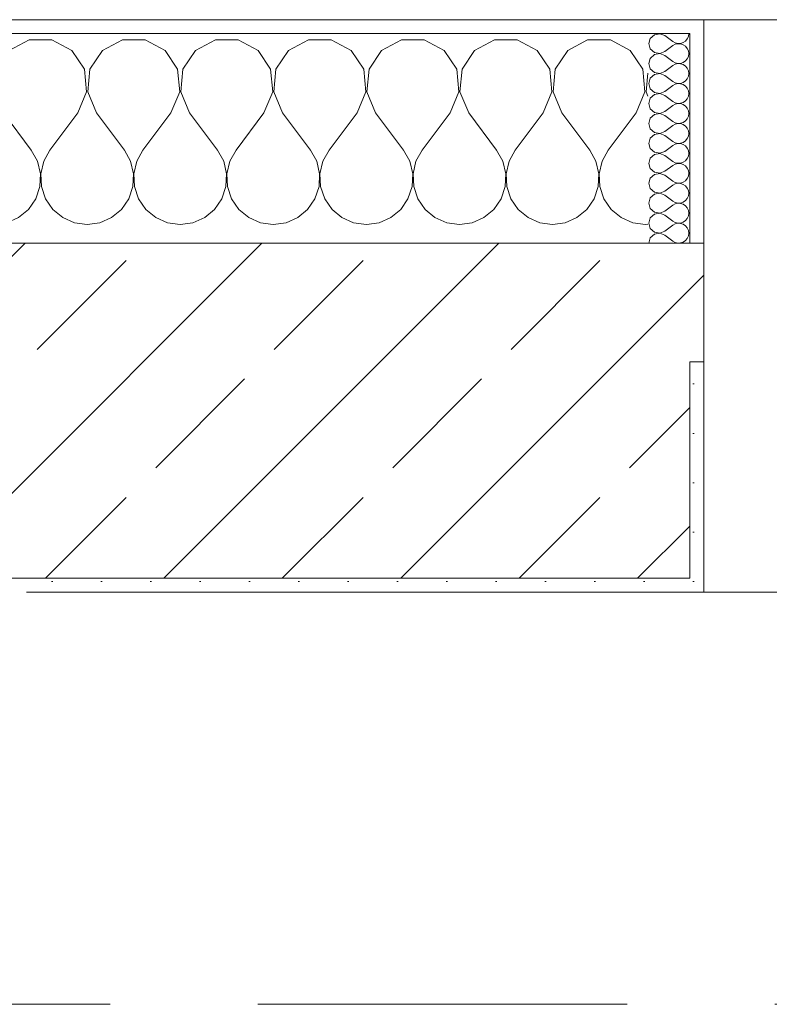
# Model space of a CAD drawing. Header units: metres. Extents: x -3.6 to 65.4, y -11 to 16.8.
# Tile 93 of 178: x 11.485 to 12.022, y 13.15 to 13.855. Entities that reach past the tile are written whole.
import ezdxf

# ---------------------------------------------------------------- set-up
doc = ezdxf.new("R2010")
doc.units = ezdxf.units.M
doc.header["$MEASUREMENT"] = 0
doc.linetypes.add('Strichlinie doppelt', pattern=[0.546806, 0.264583, -0.105833, 0.070556, -0.105833])
doc.layers.add('451 - Universal.Achsen Raster', color=7, linetype='Continuous')
doc.layers.add('604 - Struktur.Wand Aussen', color=7, linetype='Continuous')
pattern_1 = [(0, (0, 0), (0, 0.08660254), [0, -0.05]), (0, (0.025, 0.0433), (0, 0.08660254), [0, -0.05])]
pattern_2 = [(45, (0, 0), (-0.01767767, 0.01767767), [0, -0.025])]

# ---------------------------------------------------------------- blocks, each defined once
blk = doc.blocks.new('*X12')
at = {"layer": '604 - Struktur.Wand Aussen', "color": 7, "linetype": 'Continuous', "lineweight": 5}
for p, q in [((10.77479, 13.84066), (10.76, 13.84066)), ((10.7891, 13.83299), (10.77479, 13.84066)), ((10.82521, 13.84066), (10.8109, 13.83299)), ((10.84145, 13.84066), (10.82521, 13.84066)), ((10.85576, 13.83299), (10.84145, 13.84066)), ((10.89188, 13.84066), (10.87757, 13.83299)), ((10.90812, 13.84066), (10.89188, 13.84066)), ((10.92243, 13.83299), (10.90812, 13.84066)), ((10.95855, 13.84066), (10.94424, 13.83299)), ((10.97479, 13.84066), (10.95855, 13.84066)), ((10.9891, 13.83299), (10.97479, 13.84066)), ((11.02521, 13.84066), (11.0109, 13.83299)), ((11.04145, 13.84066), (11.02521, 13.84066)), ((11.05576, 13.83299), (11.04145, 13.84066)), ((11.09188, 13.84066), (11.07757, 13.83299)), ((11.10812, 13.84066), (11.09188, 13.84066)), ((11.12243, 13.83299), (11.10812, 13.84066)), ((11.15855, 13.84066), (11.14424, 13.83299)), ((11.17479, 13.84066), (11.15855, 13.84066)), ((11.1891, 13.83299), (11.17479, 13.84066)), ((11.22521, 13.84066), (11.2109, 13.83299)), ((11.24145, 13.84066), (11.22521, 13.84066)), ((11.25576, 13.83299), (11.24145, 13.84066)), ((11.29188, 13.84066), (11.27757, 13.83299)), ((11.30812, 13.84066), (11.29188, 13.84066)), ((11.32243, 13.83299), (11.30812, 13.84066)), ((11.35855, 13.84066), (11.34424, 13.83299)), ((11.37479, 13.84066), (11.35855, 13.84066)), ((11.3891, 13.83299), (11.37479, 13.84066)), ((11.42521, 13.84066), (11.4109, 13.83299)), ((11.44145, 13.84066), (11.42521, 13.84066)), ((11.45576, 13.83299), (11.44145, 13.84066)), ((11.49188, 13.84066), (11.47757, 13.83299)), ((11.50812, 13.84066), (11.49188, 13.84066)), ((11.52243, 13.83299), (11.50812, 13.84066)), ((11.55855, 13.84066), (11.54424, 13.83299)), ((11.57479, 13.84066), (11.55855, 13.84066)), ((11.5891, 13.83299), (11.57479, 13.84066)), ((11.62521, 13.84066), (11.6109, 13.83299)), ((11.64145, 13.84066), (11.62521, 13.84066)), ((11.65576, 13.83299), (11.64145, 13.84066)), ((11.69188, 13.84066), (11.67757, 13.83299)), ((11.70812, 13.84066), (11.69188, 13.84066)), ((11.72243, 13.83299), (11.70812, 13.84066)), ((11.75855, 13.84066), (11.74424, 13.83299)), ((11.77479, 13.84066), (11.75855, 13.84066)), ((11.7891, 13.83299), (11.77479, 13.84066)), ((11.82521, 13.84066), (11.8109, 13.83299)), ((11.84145, 13.84066), (11.82521, 13.84066)), ((11.85576, 13.83299), (11.84145, 13.84066)), ((11.89188, 13.84066), (11.87757, 13.83299)), ((11.90812, 13.84066), (11.89188, 13.84066)), ((11.92243, 13.83299), (11.90812, 13.84066)), ((10.79808, 13.81947), (10.7891, 13.83299)), ((10.8109, 13.83299), (10.80192, 13.81947)), ((10.86475, 13.81947), (10.85576, 13.83299)), ((10.87757, 13.83299), (10.86858, 13.81947)), ((10.93142, 13.81947), (10.92243, 13.83299)), ((10.94424, 13.83299), (10.93525, 13.81947)), ((10.99808, 13.81947), (10.9891, 13.83299)), ((11.0109, 13.83299), (11.00192, 13.81947)), ((11.06475, 13.81947), (11.05576, 13.83299)), ((11.07757, 13.83299), (11.06858, 13.81947)), ((11.13142, 13.81947), (11.12243, 13.83299)), ((11.14424, 13.83299), (11.13525, 13.81947)), ((11.19808, 13.81947), (11.1891, 13.83299)), ((11.2109, 13.83299), (11.20192, 13.81947)), ((11.26475, 13.81947), (11.25576, 13.83299)), ((11.27757, 13.83299), (11.26858, 13.81947)), ((11.33142, 13.81947), (11.32243, 13.83299)), ((11.34424, 13.83299), (11.33525, 13.81947)), ((11.39808, 13.81947), (11.3891, 13.83299)), ((11.4109, 13.83299), (11.40192, 13.81947)), ((11.46475, 13.81947), (11.45576, 13.83299)), ((11.47757, 13.83299), (11.46858, 13.81947)), ((11.53142, 13.81947), (11.52243, 13.83299)), ((11.54424, 13.83299), (11.53525, 13.81947)), ((11.59808, 13.81947), (11.5891, 13.83299)), ((11.6109, 13.83299), (11.60192, 13.81947)), ((11.66475, 13.81947), (11.65576, 13.83299)), ((11.67757, 13.83299), (11.66858, 13.81947)), ((11.73142, 13.81947), (11.72243, 13.83299)), ((11.74424, 13.83299), (11.73525, 13.81947)), ((11.79808, 13.81947), (11.7891, 13.83299)), ((11.8109, 13.83299), (11.80192, 13.81947)), ((11.86475, 13.81947), (11.85576, 13.83299)), ((11.87757, 13.83299), (11.86858, 13.81947)), ((11.93142, 13.81947), (11.92243, 13.83299)), ((10.79962, 13.8033), (10.79808, 13.81947)), ((10.80192, 13.81947), (10.80038, 13.8033)), ((10.86629, 13.8033), (10.86475, 13.81947)), ((10.86858, 13.81947), (10.86705, 13.8033)), ((10.93295, 13.8033), (10.93142, 13.81947)), ((10.93525, 13.81947), (10.93371, 13.8033)), ((10.99962, 13.8033), (10.99808, 13.81947)), ((11.00192, 13.81947), (11.00038, 13.8033)), ((11.06629, 13.8033), (11.06475, 13.81947)), ((11.06858, 13.81947), (11.06705, 13.8033)), ((11.13295, 13.8033), (11.13142, 13.81947)), ((11.13525, 13.81947), (11.13371, 13.8033)), ((11.19962, 13.8033), (11.19808, 13.81947)), ((11.20192, 13.81947), (11.20038, 13.8033)), ((11.26629, 13.8033), (11.26475, 13.81947)), ((11.26858, 13.81947), (11.26705, 13.8033)), ((11.33295, 13.8033), (11.33142, 13.81947)), ((11.33525, 13.81947), (11.33371, 13.8033)), ((11.39962, 13.8033), (11.39808, 13.81947)), ((11.40192, 13.81947), (11.40038, 13.8033)), ((11.46629, 13.8033), (11.46475, 13.81947)), ((11.46858, 13.81947), (11.46705, 13.8033)), ((11.53295, 13.8033), (11.53142, 13.81947)), ((11.53525, 13.81947), (11.53371, 13.8033)), ((11.59962, 13.8033), (11.59808, 13.81947)), ((11.60192, 13.81947), (11.60038, 13.8033)), ((11.66629, 13.8033), (11.66475, 13.81947)), ((11.66858, 13.81947), (11.66705, 13.8033)), ((11.73295, 13.8033), (11.73142, 13.81947)), ((11.73525, 13.81947), (11.73371, 13.8033)), ((11.79962, 13.8033), (11.79808, 13.81947)), ((11.80192, 13.81947), (11.80038, 13.8033)), ((11.86629, 13.8033), (11.86475, 13.81947)), ((11.86858, 13.81947), (11.86705, 13.8033)), ((11.93295, 13.8033), (11.93142, 13.81947)), ((11.93499, 13.81673), (11.93371, 13.8033)), ((10.79333, 13.78833), (10.79962, 13.8033)), ((10.80038, 13.8033), (10.80667, 13.78833)), ((10.86, 13.78833), (10.86629, 13.8033)), ((10.86705, 13.8033), (10.87333, 13.78833)), ((10.92667, 13.78833), (10.93295, 13.8033)), ((10.93371, 13.8033), (10.94, 13.78833)), ((10.99333, 13.78833), (10.99962, 13.8033)), ((11.00038, 13.8033), (11.00667, 13.78833)), ((11.06, 13.78833), (11.06629, 13.8033)), ((11.06705, 13.8033), (11.07333, 13.78833)), ((11.12667, 13.78833), (11.13295, 13.8033)), ((11.13371, 13.8033), (11.14, 13.78833)), ((11.19333, 13.78833), (11.19962, 13.8033)), ((11.20038, 13.8033), (11.20667, 13.78833)), ((11.26, 13.78833), (11.26629, 13.8033)), ((11.26705, 13.8033), (11.27333, 13.78833)), ((11.32667, 13.78833), (11.33295, 13.8033)), ((11.33371, 13.8033), (11.34, 13.78833)), ((11.39333, 13.78833), (11.39962, 13.8033)), ((11.40038, 13.8033), (11.40667, 13.78833)), ((11.46, 13.78833), (11.46629, 13.8033)), ((11.46705, 13.8033), (11.47333, 13.78833)), ((11.52667, 13.78833), (11.53295, 13.8033)), ((11.53371, 13.8033), (11.54, 13.78833)), ((11.59333, 13.78833), (11.59962, 13.8033)), ((11.60038, 13.8033), (11.60667, 13.78833)), ((11.66, 13.78833), (11.66629, 13.8033)), ((11.66705, 13.8033), (11.67333, 13.78833)), ((11.72667, 13.78833), (11.73295, 13.8033)), ((11.73371, 13.8033), (11.74, 13.78833)), ((11.79333, 13.78833), (11.79962, 13.8033)), ((11.80038, 13.8033), (11.80667, 13.78833)), ((11.86, 13.78833), (11.86629, 13.8033)), ((11.86705, 13.8033), (11.87333, 13.78833)), ((11.92667, 13.78833), (11.93295, 13.8033)), ((11.93371, 13.8033), (11.93499, 13.80027)), ((10.79333, 13.78833), (10.77333, 13.76167)), ((10.80667, 13.78833), (10.82667, 13.76167)), ((10.86, 13.78833), (10.84, 13.76167)), ((10.87333, 13.78833), (10.89333, 13.76167)), ((10.92667, 13.78833), (10.90667, 13.76167)), ((10.94, 13.78833), (10.96, 13.76167)), ((10.99333, 13.78833), (10.97333, 13.76167)), ((11.00667, 13.78833), (11.02667, 13.76167)), ((11.06, 13.78833), (11.04, 13.76167)), ((11.07333, 13.78833), (11.09333, 13.76167)), ((11.12667, 13.78833), (11.10667, 13.76167)), ((11.14, 13.78833), (11.16, 13.76167)), ((11.19333, 13.78833), (11.17333, 13.76167)), ((11.20667, 13.78833), (11.22667, 13.76167)), ((11.26, 13.78833), (11.24, 13.76167)), ((11.27333, 13.78833), (11.29333, 13.76167)), ((11.32667, 13.78833), (11.30667, 13.76167)), ((11.34, 13.78833), (11.36, 13.76167)), ((11.39333, 13.78833), (11.37333, 13.76167)), ((11.40667, 13.78833), (11.42667, 13.76167)), ((11.46, 13.78833), (11.44, 13.76167)), ((11.47333, 13.78833), (11.49333, 13.76167)), ((11.52667, 13.78833), (11.50667, 13.76167)), ((11.54, 13.78833), (11.56, 13.76167)), ((11.59333, 13.78833), (11.57333, 13.76167)), ((11.60667, 13.78833), (11.62667, 13.76167)), ((11.66, 13.78833), (11.64, 13.76167)), ((11.67333, 13.78833), (11.69333, 13.76167)), ((11.72667, 13.78833), (11.70667, 13.76167)), ((11.74, 13.78833), (11.76, 13.76167)), ((11.79333, 13.78833), (11.77333, 13.76167)), ((11.80667, 13.78833), (11.82667, 13.76167)), ((11.86, 13.78833), (11.84, 13.76167)), ((11.87333, 13.78833), (11.89333, 13.76167)), ((11.92667, 13.78833), (11.90667, 13.76167)), ((10.76445, 13.75362), (10.76, 13.76167)), ((10.77333, 13.76167), (10.76888, 13.75362)), ((10.83112, 13.75362), (10.82667, 13.76167)), ((10.84, 13.76167), (10.83555, 13.75362)), ((10.89778, 13.75362), (10.89333, 13.76167)), ((10.90667, 13.76167), (10.90222, 13.75362)), ((10.96445, 13.75362), (10.96, 13.76167)), ((10.97333, 13.76167), (10.96888, 13.75362)), ((11.03112, 13.75362), (11.02667, 13.76167)), ((11.04, 13.76167), (11.03555, 13.75362)), ((11.09778, 13.75362), (11.09333, 13.76167)), ((11.10667, 13.76167), (11.10222, 13.75362)), ((11.16445, 13.75362), (11.16, 13.76167)), ((11.17333, 13.76167), (11.16888, 13.75362)), ((11.23112, 13.75362), (11.22667, 13.76167)), ((11.24, 13.76167), (11.23555, 13.75362)), ((11.29778, 13.75362), (11.29333, 13.76167)), ((11.30667, 13.76167), (11.30222, 13.75362)), ((11.36445, 13.75362), (11.36, 13.76167)), ((11.37333, 13.76167), (11.36888, 13.75362)), ((11.43112, 13.75362), (11.42667, 13.76167)), ((11.44, 13.76167), (11.43555, 13.75362)), ((11.49778, 13.75362), (11.49333, 13.76167)), ((11.50667, 13.76167), (11.50222, 13.75362)), ((11.56445, 13.75362), (11.56, 13.76167)), ((11.57333, 13.76167), (11.56888, 13.75362)), ((11.63112, 13.75362), (11.62667, 13.76167)), ((11.64, 13.76167), (11.63555, 13.75362)), ((11.69778, 13.75362), (11.69333, 13.76167)), ((11.70667, 13.76167), (11.70222, 13.75362)), ((11.76445, 13.75362), (11.76, 13.76167)), ((11.77333, 13.76167), (11.76888, 13.75362)), ((11.83112, 13.75362), (11.82667, 13.76167)), ((11.84, 13.76167), (11.83555, 13.75362)), ((11.89778, 13.75362), (11.89333, 13.76167)), ((11.90667, 13.76167), (11.90222, 13.75362)), ((10.76653, 13.74466), (10.76445, 13.75362)), ((10.76888, 13.75362), (10.7668, 13.74466)), ((10.8332, 13.74466), (10.83112, 13.75362)), ((10.83555, 13.75362), (10.83347, 13.74466)), ((10.89987, 13.74466), (10.89778, 13.75362)), ((10.90222, 13.75362), (10.90013, 13.74466)), ((10.96653, 13.74466), (10.96445, 13.75362)), ((10.96888, 13.75362), (10.9668, 13.74466)), ((11.0332, 13.74466), (11.03112, 13.75362)), ((11.03555, 13.75362), (11.03347, 13.74466)), ((11.09987, 13.74466), (11.09778, 13.75362)), ((11.10222, 13.75362), (11.10013, 13.74466)), ((11.16653, 13.74466), (11.16445, 13.75362)), ((11.16888, 13.75362), (11.1668, 13.74466)), ((11.2332, 13.74466), (11.23112, 13.75362)), ((11.23555, 13.75362), (11.23347, 13.74466)), ((11.29987, 13.74466), (11.29778, 13.75362)), ((11.30222, 13.75362), (11.30013, 13.74466)), ((11.36653, 13.74466), (11.36445, 13.75362)), ((11.36888, 13.75362), (11.3668, 13.74466)), ((11.4332, 13.74466), (11.43112, 13.75362)), ((11.43555, 13.75362), (11.43347, 13.74466)), ((11.49987, 13.74466), (11.49778, 13.75362)), ((11.50222, 13.75362), (11.50013, 13.74466)), ((11.56653, 13.74466), (11.56445, 13.75362)), ((11.56888, 13.75362), (11.5668, 13.74466)), ((11.6332, 13.74466), (11.63112, 13.75362)), ((11.63555, 13.75362), (11.63347, 13.74466)), ((11.69987, 13.74466), (11.69778, 13.75362)), ((11.70222, 13.75362), (11.70013, 13.74466)), ((11.76653, 13.74466), (11.76445, 13.75362)), ((11.76888, 13.75362), (11.7668, 13.74466)), ((11.8332, 13.74466), (11.83112, 13.75362)), ((11.83555, 13.75362), (11.83347, 13.74466)), ((11.89987, 13.74466), (11.89778, 13.75362)), ((11.90222, 13.75362), (11.90013, 13.74466)), ((10.76609, 13.73547), (10.76653, 13.74466)), ((10.7668, 13.74466), (10.76725, 13.73547)), ((10.83275, 13.73547), (10.8332, 13.74466)), ((10.83347, 13.74466), (10.83391, 13.73547)), ((10.89942, 13.73547), (10.89987, 13.74466)), ((10.90013, 13.74466), (10.90058, 13.73547)), ((10.96609, 13.73547), (10.96653, 13.74466)), ((10.9668, 13.74466), (10.96725, 13.73547)), ((11.03275, 13.73547), (11.0332, 13.74466)), ((11.03347, 13.74466), (11.03391, 13.73547)), ((11.09942, 13.73547), (11.09987, 13.74466)), ((11.10013, 13.74466), (11.10058, 13.73547)), ((11.16609, 13.73547), (11.16653, 13.74466)), ((11.1668, 13.74466), (11.16725, 13.73547)), ((11.23275, 13.73547), (11.2332, 13.74466)), ((11.23347, 13.74466), (11.23391, 13.73547)), ((11.29942, 13.73547), (11.29987, 13.74466)), ((11.30013, 13.74466), (11.30058, 13.73547)), ((11.36609, 13.73547), (11.36653, 13.74466)), ((11.3668, 13.74466), (11.36725, 13.73547)), ((11.43275, 13.73547), (11.4332, 13.74466)), ((11.43347, 13.74466), (11.43391, 13.73547)), ((11.49942, 13.73547), (11.49987, 13.74466)), ((11.50013, 13.74466), (11.50058, 13.73547)), ((11.56609, 13.73547), (11.56653, 13.74466)), ((11.5668, 13.74466), (11.56725, 13.73547)), ((11.63275, 13.73547), (11.6332, 13.74466)), ((11.63347, 13.74466), (11.63391, 13.73547)), ((11.69942, 13.73547), (11.69987, 13.74466)), ((11.70013, 13.74466), (11.70058, 13.73547)), ((11.76609, 13.73547), (11.76653, 13.74466)), ((11.7668, 13.74466), (11.76725, 13.73547)), ((11.83275, 13.73547), (11.8332, 13.74466)), ((11.83347, 13.74466), (11.83391, 13.73547)), ((11.89942, 13.73547), (11.89987, 13.74466)), ((11.90013, 13.74466), (11.90058, 13.73547)), ((10.76315, 13.72676), (10.76609, 13.73547)), ((10.76725, 13.73547), (10.77019, 13.72676)), ((10.82981, 13.72676), (10.83275, 13.73547)), ((10.83391, 13.73547), (10.83685, 13.72676)), ((10.89648, 13.72676), (10.89942, 13.73547)), ((10.90058, 13.73547), (10.90352, 13.72676)), ((10.96315, 13.72676), (10.96609, 13.73547)), ((10.96725, 13.73547), (10.97019, 13.72676)), ((11.02981, 13.72676), (11.03275, 13.73547)), ((11.03391, 13.73547), (11.03685, 13.72676)), ((11.09648, 13.72676), (11.09942, 13.73547)), ((11.10058, 13.73547), (11.10352, 13.72676)), ((11.16315, 13.72676), (11.16609, 13.73547)), ((11.16725, 13.73547), (11.17019, 13.72676)), ((11.22981, 13.72676), (11.23275, 13.73547)), ((11.23391, 13.73547), (11.23685, 13.72676)), ((11.29648, 13.72676), (11.29942, 13.73547)), ((11.30058, 13.73547), (11.30352, 13.72676)), ((11.36315, 13.72676), (11.36609, 13.73547)), ((11.36725, 13.73547), (11.37019, 13.72676)), ((11.42981, 13.72676), (11.43275, 13.73547)), ((11.43391, 13.73547), (11.43685, 13.72676)), ((11.49648, 13.72676), (11.49942, 13.73547)), ((11.50058, 13.73547), (11.50352, 13.72676)), ((11.56315, 13.72676), (11.56609, 13.73547)), ((11.56725, 13.73547), (11.57019, 13.72676)), ((11.62981, 13.72676), (11.63275, 13.73547)), ((11.63391, 13.73547), (11.63685, 13.72676)), ((11.69648, 13.72676), (11.69942, 13.73547)), ((11.70058, 13.73547), (11.70352, 13.72676)), ((11.76315, 13.72676), (11.76609, 13.73547)), ((11.76725, 13.73547), (11.77019, 13.72676)), ((11.82981, 13.72676), (11.83275, 13.73547)), ((11.83391, 13.73547), (11.83685, 13.72676)), ((11.89648, 13.72676), (11.89942, 13.73547)), ((11.90058, 13.73547), (11.90352, 13.72676)), ((10.76, 13.72218), (10.76315, 13.72676)), ((10.77019, 13.72676), (10.77539, 13.71918)), ((10.82461, 13.71918), (10.82981, 13.72676)), ((10.83685, 13.72676), (10.84206, 13.71918)), ((10.89127, 13.71918), (10.89648, 13.72676)), ((10.90352, 13.72676), (10.90873, 13.71918)), ((10.95794, 13.71918), (10.96315, 13.72676)), ((10.97019, 13.72676), (10.97539, 13.71918)), ((11.02461, 13.71918), (11.02981, 13.72676)), ((11.03685, 13.72676), (11.04206, 13.71918)), ((11.09127, 13.71918), (11.09648, 13.72676)), ((11.10352, 13.72676), (11.10873, 13.71918)), ((11.15794, 13.71918), (11.16315, 13.72676)), ((11.17019, 13.72676), (11.17539, 13.71918)), ((11.22461, 13.71918), (11.22981, 13.72676)), ((11.23685, 13.72676), (11.24206, 13.71918)), ((11.29127, 13.71918), (11.29648, 13.72676)), ((11.30352, 13.72676), (11.30873, 13.71918)), ((11.35794, 13.71918), (11.36315, 13.72676)), ((11.37019, 13.72676), (11.37539, 13.71918)), ((11.42461, 13.71918), (11.42981, 13.72676)), ((11.43685, 13.72676), (11.44206, 13.71918)), ((11.49127, 13.71918), (11.49648, 13.72676)), ((11.50352, 13.72676), (11.50873, 13.71918)), ((11.55794, 13.71918), (11.56315, 13.72676)), ((11.57019, 13.72676), (11.57539, 13.71918)), ((11.62461, 13.71918), (11.62981, 13.72676)), ((11.63685, 13.72676), (11.64206, 13.71918)), ((11.69127, 13.71918), (11.69648, 13.72676)), ((11.70352, 13.72676), (11.70873, 13.71918)), ((11.75794, 13.71918), (11.76315, 13.72676)), ((11.77019, 13.72676), (11.77539, 13.71918)), ((11.82461, 13.71918), (11.82981, 13.72676)), ((11.83685, 13.72676), (11.84206, 13.71918)), ((11.89127, 13.71918), (11.89648, 13.72676)), ((11.90352, 13.72676), (11.90873, 13.71918)), ((10.77539, 13.71918), (10.78248, 13.71331)), ((10.78248, 13.71331), (10.79089, 13.7096)), ((10.80911, 13.7096), (10.81752, 13.71331)), ((10.81752, 13.71331), (10.82461, 13.71918)), ((10.84206, 13.71918), (10.84914, 13.71331)), ((10.84914, 13.71331), (10.85756, 13.7096)), ((10.87578, 13.7096), (10.88419, 13.71331)), ((10.88419, 13.71331), (10.89127, 13.71918)), ((10.90873, 13.71918), (10.91581, 13.71331)), ((10.91581, 13.71331), (10.92422, 13.7096)), ((10.94244, 13.7096), (10.95086, 13.71331)), ((10.95086, 13.71331), (10.95794, 13.71918)), ((10.97539, 13.71918), (10.98248, 13.71331)), ((10.98248, 13.71331), (10.99089, 13.7096)), ((11.00911, 13.7096), (11.01752, 13.71331)), ((11.01752, 13.71331), (11.02461, 13.71918)), ((11.04206, 13.71918), (11.04914, 13.71331)), ((11.04914, 13.71331), (11.05756, 13.7096)), ((11.07578, 13.7096), (11.08419, 13.71331)), ((11.08419, 13.71331), (11.09127, 13.71918)), ((11.10873, 13.71918), (11.11581, 13.71331)), ((11.11581, 13.71331), (11.12422, 13.7096)), ((11.14244, 13.7096), (11.15086, 13.71331)), ((11.15086, 13.71331), (11.15794, 13.71918)), ((11.17539, 13.71918), (11.18248, 13.71331)), ((11.18248, 13.71331), (11.19089, 13.7096)), ((11.20911, 13.7096), (11.21752, 13.71331)), ((11.21752, 13.71331), (11.22461, 13.71918)), ((11.24206, 13.71918), (11.24914, 13.71331)), ((11.24914, 13.71331), (11.25756, 13.7096)), ((11.27578, 13.7096), (11.28419, 13.71331)), ((11.28419, 13.71331), (11.29127, 13.71918)), ((11.30873, 13.71918), (11.31581, 13.71331)), ((11.31581, 13.71331), (11.32422, 13.7096)), ((11.34244, 13.7096), (11.35086, 13.71331)), ((11.35086, 13.71331), (11.35794, 13.71918)), ((11.37539, 13.71918), (11.38248, 13.71331)), ((11.38248, 13.71331), (11.39089, 13.7096)), ((11.40911, 13.7096), (11.41752, 13.71331)), ((11.41752, 13.71331), (11.42461, 13.71918)), ((11.44206, 13.71918), (11.44914, 13.71331)), ((11.44914, 13.71331), (11.45756, 13.7096)), ((11.47578, 13.7096), (11.48419, 13.71331)), ((11.48419, 13.71331), (11.49127, 13.71918)), ((11.50873, 13.71918), (11.51581, 13.71331)), ((11.51581, 13.71331), (11.52422, 13.7096)), ((11.54244, 13.7096), (11.55086, 13.71331)), ((11.55086, 13.71331), (11.55794, 13.71918)), ((11.57539, 13.71918), (11.58248, 13.71331)), ((11.58248, 13.71331), (11.59089, 13.7096)), ((11.60911, 13.7096), (11.61752, 13.71331)), ((11.61752, 13.71331), (11.62461, 13.71918)), ((11.64206, 13.71918), (11.64914, 13.71331)), ((11.64914, 13.71331), (11.65756, 13.7096)), ((11.67578, 13.7096), (11.68419, 13.71331)), ((11.68419, 13.71331), (11.69127, 13.71918)), ((11.70873, 13.71918), (11.71581, 13.71331)), ((11.71581, 13.71331), (11.72422, 13.7096)), ((11.74244, 13.7096), (11.75086, 13.71331)), ((11.75086, 13.71331), (11.75794, 13.71918)), ((11.77539, 13.71918), (11.78248, 13.71331)), ((11.78248, 13.71331), (11.79089, 13.7096)), ((11.80911, 13.7096), (11.81752, 13.71331)), ((11.81752, 13.71331), (11.82461, 13.71918)), ((11.84206, 13.71918), (11.84914, 13.71331)), ((11.84914, 13.71331), (11.85756, 13.7096)), ((11.87578, 13.7096), (11.88419, 13.71331)), ((11.88419, 13.71331), (11.89127, 13.71918)), ((11.90873, 13.71918), (11.91581, 13.71331)), ((11.91581, 13.71331), (11.92422, 13.7096)), ((10.79089, 13.7096), (10.8, 13.70833)), ((10.8, 13.70833), (10.80911, 13.7096)), ((10.85756, 13.7096), (10.86667, 13.70833)), ((10.86667, 13.70833), (10.87578, 13.7096)), ((10.92422, 13.7096), (10.93333, 13.70833)), ((10.93333, 13.70833), (10.94244, 13.7096)), ((10.99089, 13.7096), (11, 13.70833)), ((11, 13.70833), (11.00911, 13.7096)), ((11.05756, 13.7096), (11.06667, 13.70833)), ((11.06667, 13.70833), (11.07578, 13.7096)), ((11.12422, 13.7096), (11.13333, 13.70833)), ((11.13333, 13.70833), (11.14244, 13.7096)), ((11.19089, 13.7096), (11.2, 13.70833)), ((11.2, 13.70833), (11.20911, 13.7096)), ((11.25756, 13.7096), (11.26667, 13.70833)), ((11.26667, 13.70833), (11.27578, 13.7096)), ((11.32422, 13.7096), (11.33333, 13.70833)), ((11.33333, 13.70833), (11.34244, 13.7096)), ((11.39089, 13.7096), (11.4, 13.70833)), ((11.4, 13.70833), (11.40911, 13.7096)), ((11.45756, 13.7096), (11.46667, 13.70833)), ((11.46667, 13.70833), (11.47578, 13.7096)), ((11.52422, 13.7096), (11.53333, 13.70833)), ((11.53333, 13.70833), (11.54244, 13.7096)), ((11.59089, 13.7096), (11.6, 13.70833)), ((11.6, 13.70833), (11.60911, 13.7096)), ((11.65756, 13.7096), (11.66667, 13.70833)), ((11.66667, 13.70833), (11.67578, 13.7096)), ((11.72422, 13.7096), (11.73333, 13.70833)), ((11.73333, 13.70833), (11.74244, 13.7096)), ((11.79089, 13.7096), (11.8, 13.70833)), ((11.8, 13.70833), (11.80911, 13.7096)), ((11.85756, 13.7096), (11.86667, 13.70833)), ((11.86667, 13.70833), (11.87578, 13.7096)), ((11.92422, 13.7096), (11.93333, 13.70833)), ((11.93333, 13.70833), (11.93499, 13.70856))]:
    blk.add_line(p, q, dxfattribs=at)
blk = doc.blocks.new('*X61')
at = {"layer": '604 - Struktur.Wand Aussen', "color": 7, "linetype": 'Continuous', "lineweight": 5}
for p, q in [((11.93677, 13.84161), (11.9357, 13.83786)), ((11.93965, 13.84425), (11.93677, 13.84161)), ((11.94349, 13.84497), (11.93965, 13.84425)), ((11.94713, 13.84357), (11.94349, 13.84497)), ((11.94713, 13.84357), (11.95285, 13.83929)), ((11.96033, 13.83861), (11.96195, 13.83973)), ((11.96195, 13.83973), (11.96321, 13.84124)), ((11.96321, 13.84124), (11.964, 13.84305)), ((11.964, 13.84305), (11.96427, 13.845)), ((11.9357, 13.83786), (11.93677, 13.8341)), ((11.93677, 13.8341), (11.93965, 13.83147)), ((11.94713, 13.83214), (11.95285, 13.83643)), ((11.95285, 13.83929), (11.95457, 13.83833)), ((11.95457, 13.83738), (11.95285, 13.83643)), ((11.95457, 13.83833), (11.95649, 13.83789)), ((11.95649, 13.83783), (11.95457, 13.83738)), ((11.95649, 13.83789), (11.95846, 13.83798)), ((11.95846, 13.83773), (11.95649, 13.83783)), ((11.95846, 13.83798), (11.96033, 13.83861)), ((11.96033, 13.8371), (11.95846, 13.83773)), ((11.96195, 13.83599), (11.96033, 13.8371)), ((11.96321, 13.83447), (11.96195, 13.83599)), ((11.964, 13.83267), (11.96321, 13.83447)), ((11.96427, 13.83071), (11.964, 13.83267)), ((11.93677, 13.82733), (11.9357, 13.82357)), ((11.93965, 13.82996), (11.93677, 13.82733)), ((11.93965, 13.83147), (11.94349, 13.83074)), ((11.94349, 13.83069), (11.93965, 13.82996)), ((11.94349, 13.83074), (11.94713, 13.83214)), ((11.94713, 13.82929), (11.94349, 13.83069)), ((11.94713, 13.82929), (11.95285, 13.825)), ((11.96033, 13.82433), (11.96195, 13.82544)), ((11.96195, 13.82544), (11.96321, 13.82696)), ((11.96321, 13.82696), (11.964, 13.82876)), ((11.964, 13.82876), (11.96427, 13.83071)), ((11.9357, 13.82357), (11.93677, 13.81982)), ((11.93677, 13.81982), (11.93965, 13.81718)), ((11.94713, 13.81786), (11.95285, 13.82214)), ((11.95285, 13.825), (11.95457, 13.82405)), ((11.95457, 13.8231), (11.95285, 13.82214)), ((11.95457, 13.82405), (11.95649, 13.8236)), ((11.95649, 13.82354), (11.95457, 13.8231)), ((11.95649, 13.8236), (11.95846, 13.8237)), ((11.95846, 13.82345), (11.95649, 13.82354)), ((11.95846, 13.8237), (11.96033, 13.82433)), ((11.96033, 13.82282), (11.95846, 13.82345)), ((11.96195, 13.8217), (11.96033, 13.82282)), ((11.96321, 13.82018), (11.96195, 13.8217)), ((11.964, 13.81838), (11.96321, 13.82018)), ((11.96427, 13.81643), (11.964, 13.81838)), ((11.93677, 13.81304), (11.9357, 13.80929)), ((11.93965, 13.81567), (11.93677, 13.81304)), ((11.93965, 13.81718), (11.94349, 13.81646)), ((11.94349, 13.8164), (11.93965, 13.81567)), ((11.94349, 13.81646), (11.94713, 13.81786)), ((11.94713, 13.815), (11.94349, 13.8164)), ((11.94713, 13.815), (11.95285, 13.81071)), ((11.96195, 13.81116), (11.96321, 13.81267)), ((11.96321, 13.81267), (11.964, 13.81448)), ((11.964, 13.81448), (11.96427, 13.81643)), ((11.9357, 13.80929), (11.93677, 13.80553)), ((11.93677, 13.80553), (11.93965, 13.8029)), ((11.94713, 13.80357), (11.95285, 13.80786)), ((11.95285, 13.81071), (11.95457, 13.80976)), ((11.95457, 13.80881), (11.95285, 13.80786)), ((11.95457, 13.80976), (11.95649, 13.80931)), ((11.95649, 13.80926), (11.95457, 13.80881)), ((11.95649, 13.80931), (11.95846, 13.80941)), ((11.95846, 13.80916), (11.95649, 13.80926)), ((11.95846, 13.80941), (11.96033, 13.81004)), ((11.96033, 13.80853), (11.95846, 13.80916)), ((11.96033, 13.81004), (11.96195, 13.81116)), ((11.96195, 13.80742), (11.96033, 13.80853)), ((11.96321, 13.8059), (11.96195, 13.80742)), ((11.964, 13.80409), (11.96321, 13.8059)), ((11.93677, 13.79876), (11.9357, 13.795)), ((11.93965, 13.80139), (11.93677, 13.79876)), ((11.93965, 13.8029), (11.94349, 13.80217)), ((11.94349, 13.80211), (11.93965, 13.80139)), ((11.94349, 13.80217), (11.94713, 13.80357)), ((11.94713, 13.80071), (11.94349, 13.80211)), ((11.94713, 13.80071), (11.95285, 13.79643)), ((11.96195, 13.79687), (11.96321, 13.79839)), ((11.96321, 13.79839), (11.964, 13.80019)), ((11.96427, 13.80214), (11.964, 13.80409)), ((11.964, 13.80019), (11.96427, 13.80214)), ((11.9357, 13.795), (11.93677, 13.79124)), ((11.93677, 13.79124), (11.93965, 13.78861)), ((11.94713, 13.78929), (11.95285, 13.79357)), ((11.95285, 13.79643), (11.95457, 13.79547)), ((11.95457, 13.79453), (11.95285, 13.79357)), ((11.95457, 13.79547), (11.95649, 13.79503)), ((11.95649, 13.79497), (11.95457, 13.79453)), ((11.95649, 13.79503), (11.95846, 13.79512)), ((11.95846, 13.79488), (11.95649, 13.79497)), ((11.95846, 13.79512), (11.96033, 13.79575)), ((11.96033, 13.79425), (11.95846, 13.79488)), ((11.96033, 13.79575), (11.96195, 13.79687)), ((11.96195, 13.79313), (11.96033, 13.79425)), ((11.96321, 13.79161), (11.96195, 13.79313)), ((11.964, 13.78981), (11.96321, 13.79161)), ((11.93677, 13.78447), (11.9357, 13.78071)), ((11.93965, 13.7871), (11.93677, 13.78447)), ((11.93965, 13.78861), (11.94349, 13.78789)), ((11.94349, 13.78783), (11.93965, 13.7871)), ((11.94349, 13.78789), (11.94713, 13.78929)), ((11.94713, 13.78643), (11.94349, 13.78783)), ((11.94713, 13.78643), (11.95285, 13.78214)), ((11.96195, 13.78258), (11.96321, 13.7841)), ((11.96321, 13.7841), (11.964, 13.78591)), ((11.96427, 13.78786), (11.964, 13.78981)), ((11.964, 13.78591), (11.96427, 13.78786)), ((11.9357, 13.78071), (11.93677, 13.77696)), ((11.93677, 13.77696), (11.93965, 13.77433)), ((11.94713, 13.775), (11.95285, 13.77929)), ((11.95285, 13.78214), (11.95457, 13.78119)), ((11.95457, 13.78024), (11.95285, 13.77929)), ((11.95457, 13.78119), (11.95649, 13.78074)), ((11.95649, 13.78069), (11.95457, 13.78024)), ((11.95649, 13.78074), (11.95846, 13.78084)), ((11.95846, 13.78059), (11.95649, 13.78069)), ((11.95846, 13.78084), (11.96033, 13.78147)), ((11.96033, 13.77996), (11.95846, 13.78059)), ((11.96033, 13.78147), (11.96195, 13.78258)), ((11.96195, 13.77884), (11.96033, 13.77996)), ((11.96321, 13.77733), (11.96195, 13.77884)), ((11.964, 13.77552), (11.96321, 13.77733)), ((11.93677, 13.77018), (11.9357, 13.76643)), ((11.93965, 13.77282), (11.93677, 13.77018)), ((11.93965, 13.77433), (11.94349, 13.7736)), ((11.94349, 13.77354), (11.93965, 13.77282)), ((11.94349, 13.7736), (11.94713, 13.775)), ((11.94713, 13.77214), (11.94349, 13.77354)), ((11.94713, 13.77214), (11.95285, 13.76786)), ((11.96195, 13.7683), (11.96321, 13.76982)), ((11.96321, 13.76982), (11.964, 13.77162)), ((11.96427, 13.77357), (11.964, 13.77552)), ((11.964, 13.77162), (11.96427, 13.77357)), ((11.9357, 13.76643), (11.93677, 13.76267)), ((11.93677, 13.76267), (11.93965, 13.76004)), ((11.94713, 13.76071), (11.95285, 13.765)), ((11.95285, 13.76786), (11.95457, 13.7669)), ((11.95457, 13.76595), (11.95285, 13.765)), ((11.95457, 13.7669), (11.95649, 13.76646)), ((11.95649, 13.7664), (11.95457, 13.76595)), ((11.95649, 13.76646), (11.95846, 13.76655)), ((11.95846, 13.7663), (11.95649, 13.7664)), ((11.95846, 13.76655), (11.96033, 13.76718)), ((11.96033, 13.76567), (11.95846, 13.7663)), ((11.96033, 13.76718), (11.96195, 13.7683)), ((11.96195, 13.76456), (11.96033, 13.76567)), ((11.96321, 13.76304), (11.96195, 13.76456)), ((11.964, 13.76124), (11.96321, 13.76304)), ((11.93677, 13.7559), (11.9357, 13.75214)), ((11.93965, 13.75853), (11.93677, 13.7559)), ((11.93965, 13.76004), (11.94349, 13.75931)), ((11.94349, 13.75926), (11.93965, 13.75853)), ((11.94349, 13.75931), (11.94713, 13.76071)), ((11.94713, 13.75786), (11.94349, 13.75926)), ((11.94713, 13.75786), (11.95285, 13.75357)), ((11.96195, 13.75401), (11.96321, 13.75553)), ((11.96321, 13.75553), (11.964, 13.75733)), ((11.96427, 13.75929), (11.964, 13.76124)), ((11.964, 13.75733), (11.96427, 13.75929)), ((11.9357, 13.75214), (11.93677, 13.74839)), ((11.93677, 13.74839), (11.93965, 13.74575)), ((11.94713, 13.74643), (11.95285, 13.75071)), ((11.95285, 13.75357), (11.95457, 13.75262)), ((11.95457, 13.75167), (11.95285, 13.75071)), ((11.95457, 13.75262), (11.95649, 13.75217)), ((11.95649, 13.75211), (11.95457, 13.75167)), ((11.95649, 13.75217), (11.95846, 13.75227)), ((11.95846, 13.75202), (11.95649, 13.75211)), ((11.95846, 13.75227), (11.96033, 13.7529)), ((11.96033, 13.75139), (11.95846, 13.75202)), ((11.96033, 13.7529), (11.96195, 13.75401)), ((11.96195, 13.75027), (11.96033, 13.75139)), ((11.96321, 13.74876), (11.96195, 13.75027)), ((11.964, 13.74695), (11.96321, 13.74876)), ((11.93677, 13.74161), (11.9357, 13.73786)), ((11.93965, 13.74425), (11.93677, 13.74161)), ((11.93965, 13.74575), (11.94349, 13.74503)), ((11.94349, 13.74497), (11.93965, 13.74425)), ((11.94349, 13.74503), (11.94713, 13.74643)), ((11.94713, 13.74357), (11.94349, 13.74497)), ((11.94713, 13.74357), (11.95285, 13.73929)), ((11.96195, 13.73973), (11.96321, 13.74124)), ((11.96321, 13.74124), (11.964, 13.74305)), ((11.96427, 13.745), (11.964, 13.74695)), ((11.964, 13.74305), (11.96427, 13.745)), ((11.9357, 13.73786), (11.93677, 13.7341)), ((11.93677, 13.7341), (11.93965, 13.73147)), ((11.94713, 13.73214), (11.95285, 13.73643)), ((11.95285, 13.73929), (11.95457, 13.73833)), ((11.95457, 13.73738), (11.95285, 13.73643)), ((11.95457, 13.73833), (11.95649, 13.73789)), ((11.95649, 13.73783), (11.95457, 13.73738)), ((11.95649, 13.73789), (11.95846, 13.73798)), ((11.95846, 13.73773), (11.95649, 13.73783)), ((11.95846, 13.73798), (11.96033, 13.73861)), ((11.96033, 13.7371), (11.95846, 13.73773)), ((11.96033, 13.73861), (11.96195, 13.73973)), ((11.96195, 13.73599), (11.96033, 13.7371)), ((11.96321, 13.73447), (11.96195, 13.73599)), ((11.964, 13.73267), (11.96321, 13.73447)), ((11.93677, 13.72733), (11.9357, 13.72357)), ((11.93965, 13.72996), (11.93677, 13.72733)), ((11.93965, 13.73147), (11.94349, 13.73074)), ((11.94349, 13.73069), (11.93965, 13.72996)), ((11.94349, 13.73074), (11.94713, 13.73214)), ((11.94713, 13.72929), (11.94349, 13.73069)), ((11.94713, 13.72929), (11.95285, 13.725)), ((11.96195, 13.72544), (11.96321, 13.72696)), ((11.96321, 13.72696), (11.964, 13.72876)), ((11.96427, 13.73071), (11.964, 13.73267)), ((11.964, 13.72876), (11.96427, 13.73071)), ((11.9357, 13.72357), (11.93677, 13.71982)), ((11.93677, 13.71982), (11.93965, 13.71718)), ((11.94713, 13.71786), (11.95285, 13.72214)), ((11.95285, 13.725), (11.95457, 13.72405)), ((11.95457, 13.7231), (11.95285, 13.72214)), ((11.95457, 13.72405), (11.95649, 13.7236)), ((11.95649, 13.72354), (11.95457, 13.7231)), ((11.95649, 13.7236), (11.95846, 13.7237)), ((11.95846, 13.72345), (11.95649, 13.72354)), ((11.95846, 13.7237), (11.96033, 13.72433)), ((11.96033, 13.72282), (11.95846, 13.72345)), ((11.96033, 13.72433), (11.96195, 13.72544)), ((11.96195, 13.7217), (11.96033, 13.72282)), ((11.96321, 13.72018), (11.96195, 13.7217)), ((11.964, 13.71838), (11.96321, 13.72018)), ((11.93677, 13.71304), (11.9357, 13.70929)), ((11.93965, 13.71567), (11.93677, 13.71304)), ((11.93965, 13.71718), (11.94349, 13.71646)), ((11.94349, 13.7164), (11.93965, 13.71567)), ((11.94349, 13.71646), (11.94713, 13.71786)), ((11.94713, 13.715), (11.94349, 13.7164)), ((11.94713, 13.715), (11.95285, 13.71071)), ((11.96195, 13.71116), (11.96321, 13.71267)), ((11.96321, 13.71267), (11.964, 13.71448)), ((11.96427, 13.71643), (11.964, 13.71838)), ((11.964, 13.71448), (11.96427, 13.71643)), ((11.9357, 13.70929), (11.93677, 13.70553)), ((11.94713, 13.70357), (11.95285, 13.70786)), ((11.95285, 13.71071), (11.95457, 13.70976)), ((11.95457, 13.70881), (11.95285, 13.70786)), ((11.95457, 13.70976), (11.95649, 13.70931)), ((11.95649, 13.70926), (11.95457, 13.70881)), ((11.95649, 13.70931), (11.95846, 13.70941)), ((11.95846, 13.70916), (11.95649, 13.70926)), ((11.95846, 13.70941), (11.96033, 13.71004)), ((11.96033, 13.70853), (11.95846, 13.70916)), ((11.96033, 13.71004), (11.96195, 13.71116)), ((11.96195, 13.70742), (11.96033, 13.70853)), ((11.96321, 13.7059), (11.96195, 13.70742)), ((11.964, 13.70409), (11.96321, 13.7059)), ((11.93677, 13.69876), (11.9357, 13.695)), ((11.93677, 13.70553), (11.93965, 13.7029)), ((11.93965, 13.70139), (11.93677, 13.69876)), ((11.93965, 13.7029), (11.94349, 13.70217)), ((11.94349, 13.70211), (11.93965, 13.70139)), ((11.94349, 13.70217), (11.94713, 13.70357)), ((11.94713, 13.70071), (11.94349, 13.70211)), ((11.94713, 13.70071), (11.95285, 13.69643)), ((11.96321, 13.69839), (11.964, 13.70019)), ((11.96427, 13.70214), (11.964, 13.70409)), ((11.964, 13.70019), (11.96427, 13.70214)), ((11.95285, 13.69643), (11.95457, 13.69547)), ((11.95457, 13.69547), (11.95649, 13.69503)), ((11.95649, 13.69503), (11.95846, 13.69512)), ((11.95846, 13.69512), (11.96033, 13.69575)), ((11.96033, 13.69575), (11.96195, 13.69687)), ((11.96195, 13.69687), (11.96321, 13.69839))]:
    blk.add_line(p, q, dxfattribs=at)

msp = doc.modelspace()

# ---------------------------------------------------------------- hatches: boundary and pattern name
at = {"layer": '604 - Struktur.Wand Aussen', "linetype": 'Continuous', "lineweight": 0, "true_color": 0x000000}
h = msp.add_hatch(dxfattribs=at)
h.set_pattern_fill('Verputz_0001', color=18, style=0, pattern_type=2)
h.set_pattern_definition(pattern_1)
h.paths.add_polyline_path([(10.73, 13.845), (11.96499, 13.845), (11.96499, 13.855), (10.73, 13.855)])
h = msp.add_hatch(dxfattribs=at)
h.set_pattern_fill('Verputz_0001', color=18, style=0, pattern_type=2)
h.set_pattern_definition(pattern_1)
h.paths.add_polyline_path([(11.96499, 13.855), (11.96499, 13.695), (11.97499, 13.695), (11.97499, 13.855)])
h = msp.add_hatch(dxfattribs=at)
h.set_pattern_fill('Beton__Stahlbeton_0001', color=18, style=0, pattern_type=2)
h.set_pattern_definition([(45, (0, 0), (-0.0848528, 0.0848528), []), (45, (-0.04243, 0.04243), (-0.0848528, 0.0848528), [0.09, -0.03])])
h.paths.add_polyline_path([(10.72, 13.575), (10.72, 13.505), (10.73, 13.505), (10.73, 13.455), (11.96499, 13.455), (11.96499, 13.61), (11.97499, 13.61), (11.97499, 13.695), (10.76, 13.695), (10.76, 13.575), (10.73, 13.575)])
h = msp.add_hatch(dxfattribs=at)
h.set_pattern_fill('Gips_0001', color=18, style=0, pattern_type=2)
h.set_pattern_definition(pattern_2)
h.paths.add_polyline_path([(11.96499, 13.445), (11.97499, 13.445), (11.97499, 13.61), (11.96499, 13.61)])
h = msp.add_hatch(dxfattribs=at)
h.set_pattern_fill('Gips_0001', color=18, style=0, pattern_type=2)
h.set_pattern_definition(pattern_2)
h.paths.add_polyline_path([(11.48999, 13.445), (11.96499, 13.445), (11.96499, 13.455), (11.48999, 13.455)])

# ---------------------------------------------------------------- linework, layer by layer
at = {"layer": '451 - Universal.Achsen Raster', "color": 160, "linetype": 'Strichlinie doppelt', "lineweight": 9, "true_color": 0x3232ff}
msp.add_line((64.93502, 13.14998), (-3.175, 13.14998), dxfattribs=at)
at = {"layer": '604 - Struktur.Wand Aussen', "color": 7, "linetype": 'Continuous', "lineweight": 5}
for p, q in [((11.96499, 13.855), (11.97499, 13.855)), ((11.97499, 13.855), (11.97499, 13.845)), ((11.93499, 13.845), (10.76, 13.845)), ((11.93499, 13.845), (11.96499, 13.845)), ((11.96499, 13.695), (11.96499, 13.845)), ((11.96499, 13.845), (11.96499, 13.695)), ((11.97499, 13.845), (11.97499, 13.705)), ((11.97499, 13.705), (11.97499, 13.695)), ((11.93499, 13.695), (11.96499, 13.695)), ((11.96499, 13.695), (11.97499, 13.695)), ((11.96499, 13.61), (11.97499, 13.61)), ((11.97499, 13.61), (11.97499, 13.455)), ((11.97499, 13.455), (11.97499, 13.445)), ((11.96499, 13.445), (11.97499, 13.445))]:
    msp.add_line(p, q, dxfattribs=at)
at = {"layer": '604 - Struktur.Wand Aussen', "color": 7, "linetype": 'Continuous', "lineweight": 13}
for p, q in [((14.27299, 13.855), (11.97499, 13.855)), ((11.93499, 13.695), (10.76, 13.695)), ((11.97499, 13.695), (11.97499, 13.61)), ((11.96499, 13.455), (11.96499, 13.61)), ((10.73, 13.455), (11.96499, 13.455)), ((11.97499, 13.445), (14.27299, 13.445))]:
    msp.add_line(p, q, dxfattribs=at)
at = {"layer": '604 - Struktur.Wand Aussen', "color": 7, "linetype": 'Continuous', "lineweight": 5, "flags": 128}
for points in [[(11.96499, 13.855), (10.73, 13.855)], [(11.48999, 13.445), (11.96499, 13.445)]]:
    msp.add_lwpolyline(points, dxfattribs=at)

# ---------------------------------------------------------------- block references
at = {"layer": '604 - Struktur.Wand Aussen', "color": 7, "lineweight": 18}
for name in ['*X12', '*X61']:
    msp.add_blockref(name, (0, 0), dxfattribs=at)

doc.saveas('drawing.dxf')
